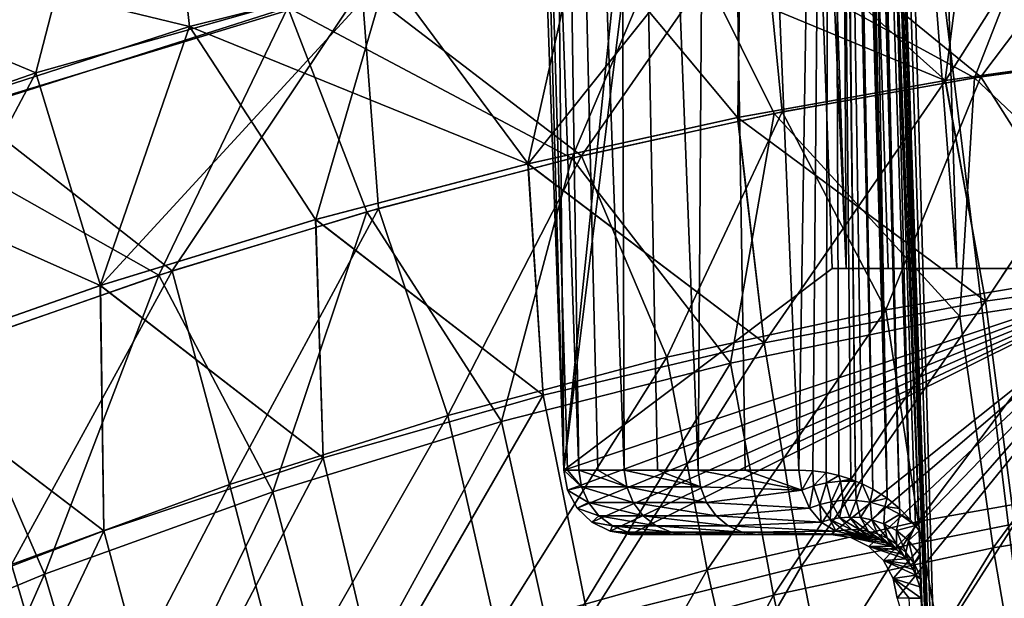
# Model space of a CAD drawing. Header units: metres. Extents: x -109 to 109, y -63 to 140.
# Tile 153 of 256: x -13.11 to -5.71, y -41.98 to -37.63. Entities that reach past the tile are written whole.
import ezdxf

# ---------------------------------------------------------------- set-up
doc = ezdxf.new("R2010")
doc.units = ezdxf.units.M
doc.layers.add('solid_502308_SW0001', color=7, linetype='CONTINUOUS')

msp = doc.modelspace()

# ---------------------------------------------------------------- linework, layer by layer
at = {"layer": 'solid_502308_SW0001'}
for points in [[(-9.016851, -41.017448, 2.7), (-9.558732, -25.5, 2.7), (-9.452024, -25.5, 1.275771)], [(-9.016851, -41.017448, 2.7), (-9.558732, -25.5, 5.637794), (-9.558732, -25.5, 2.7)], [(-9.016851, -41.017448, 2.7), (-9.558732, -25.5, 6.7), (-9.558732, -25.5, 5.637794)], [(-9.558732, -25.5, 6.7), (-9.016851, -41.017448, 6.7), (-9.165152, -25.5, 6.7)], [(-9.016851, -41.017448, 2.7), (-9.016851, -41.017448, 6.7), (-9.558732, -25.5, 6.7)], [(-8.902927, -41.017448, 1.271192), (-9.452024, -25.5, 1.275771), (-9.134319, -25.5, -0.116644)], [(-8.988325, -41.017448, 1.983329), (-9.016851, -41.017448, 2.7), (-9.452024, -25.5, 1.275771)], [(-8.902927, -41.017448, 1.271192), (-8.988325, -41.017448, 1.983329), (-9.452024, -25.5, 1.275771)], [(-9.016851, -41.017448, 6.7), (-7.401589, -25.5, 6.7), (-9.165152, -25.5, 6.7)], [(-8.563584, -41.017448, -0.122875), (-9.134319, -25.5, -0.116644), (-8.612673, -25.5, -1.446221)], [(-8.761198, -41.017448, 0.568098), (-8.902927, -41.017448, 1.271192), (-9.134319, -25.5, -0.116644)], [(-8.563584, -41.017448, -0.122875), (-8.761198, -41.017448, 0.568098), (-9.134319, -25.5, -0.116644)], [(-9.016851, -41.017448, 6.7), (-7.401589, -28, 6.7), (-7.401589, -25.5, 6.7)], [(-8.007416, -41.017448, -1.445467), (-8.612673, -25.5, -1.446221), (-7.898764, -25.5, -2.683187)], [(-8.312684, -41.017448, -0.793264), (-8.563584, -41.017448, -0.122875), (-8.612673, -25.5, -1.446221)], [(-8.007416, -41.017448, -1.445467), (-8.312684, -41.017448, -0.793264), (-8.612673, -25.5, -1.446221)], [(-7.654113, -41.017448, -2.066356), (-8.007416, -41.017448, -1.445467), (-7.898764, -25.5, -2.683187)], [(-7.251061, -41.017448, -2.659637), (-7.898764, -25.5, -2.683187), (-7.008521, -25.5, -3.8)], [(-7.654113, -41.017448, -2.066356), (-7.898764, -25.5, -2.683187), (-7.251061, -41.017448, -2.659637)], [(-7.145576, -41.022472, -2.799198), (-7.251061, -41.017448, -2.659637), (-7.008521, -25.5, -3.8)], [(-7.044694, -41.035667, -2.927114), (-7.145576, -41.022472, -2.799198), (-7.008521, -25.5, -3.8)], [(-6.949012, -41.057182, -3.043676), (-7.044694, -41.035667, -2.927114), (-7.008521, -25.5, -3.8)], [(-6.858592, -41.085415, -3.149831), (-6.949012, -41.057182, -3.043676), (-7.008521, -25.5, -3.8)], [(-6.824044, -41.098568, -3.189393), (-6.858592, -41.085415, -3.149831), (-7.008521, -25.5, -3.8)], [(-6.949319, -29.702751, -3.647607), (-6.824044, -41.098568, -3.189393), (-7.008521, -25.5, -3.8)], [(-9.016851, -41.017448, 6.7), (-7, -39.5, 6.7), (-7.401589, -28, 6.7)], [(-7.401589, -28, 3.910984), (-7.401589, -28, 6.7), (-7, -39.5, 6.7)], [(-7.401589, -28, 3.910984), (-7, -39.5, 6.7), (-7.401589, -28, 2.7)], [(-7, -39.5, 2.7), (-7.401589, -28, 2.7), (-7, -39.5, 6.7)], [(-6.893636, -39.5, 1.48441), (-7.289134, -28, 1.414707), (-7.401589, -28, 2.7)], [(-6.893636, -39.5, 1.48441), (-7.401589, -28, 2.7), (-7, -39.5, 2.7)], [(-6.893636, -39.5, 1.48441), (-6.955223, -28, 0.168538), (-7.289134, -28, 1.414707)], [(-6.0622, -39.5, -0.79996), (-6.409981, -28, -1.000759), (-6.955223, -28, 0.168538)], [(-6.577857, -39.5, 0.305915), (-6.955223, -28, 0.168538), (-6.893636, -39.5, 1.48441)], [(-6.0622, -39.5, -0.79996), (-6.955223, -28, 0.168538), (-6.577857, -39.5, 0.305915)], [(-5.362175, -39.5, -1.799666), (-5.669901, -28, -2.057706), (-6.409981, -28, -1.000759)], [(-5.362175, -39.5, -1.799666), (-6.409981, -28, -1.000759), (-6.0622, -39.5, -0.79996)], [(-6.949319, -29.702751, -3.647607), (-6.773773, -41.12001, -3.246009), (-6.824044, -41.098568, -3.189393)], [(-6.949319, -29.702751, -3.647607), (-6.694647, -41.159866, -3.33288), (-6.773773, -41.12001, -3.246009)], [(-6.949319, -29.702751, -3.647607), (-6.925931, -30.215996, -3.64662), (-6.694647, -41.159866, -3.33288)], [(-6.925931, -30.215996, -3.64662), (-6.888331, -30.671585, -3.663988), (-6.694647, -41.159866, -3.33288)], [(-6.888331, -30.671585, -3.663988), (-6.587051, -41.22823, -3.44668), (-6.694647, -41.159866, -3.33288)], [(-6.888331, -30.671585, -3.663988), (-6.84324, -31.076813, -3.691736), (-6.587051, -41.22823, -3.44668)], [(-6.84324, -31.076813, -3.691736), (-6.810538, -31.334789, -3.713437), (-6.587051, -41.22823, -3.44668)], [(-6.810538, -31.334789, -3.713437), (-6.754433, -31.760975, -3.750969), (-6.587051, -41.22823, -3.44668)], [(-6.754433, -31.760975, -3.750969), (-6.49307, -41.304661, -3.542025), (-6.587051, -41.22823, -3.44668)], [(-6.754433, -31.760975, -3.750969), (-6.717045, -32.093529, -3.773165), (-6.49307, -41.304661, -3.542025)], [(-6.717045, -32.093529, -3.773165), (-6.702292, -32.307522, -3.777691), (-6.49307, -41.304661, -3.542025)], [(-6.702292, -32.307522, -3.777691), (-6.412784, -41.386677, -3.620399), (-6.49307, -41.304661, -3.542025)], [(-6.702292, -32.307522, -3.777691), (-6.52294, -36.919323, -3.730874), (-6.412784, -41.386677, -3.620399)], [(-6.576235, -34.59351, -5.844396), (-6.345901, -41.472252, -3.683336), (-6.52294, -36.919323, -3.730874)], [(-6.576235, -34.59351, -5.844396), (-6.007202, -50.25, -3.444338), (-6.345901, -41.472252, -3.683336)], [(-6.576235, -34.59351, -5.844396), (-6.562582, -34.772388, -6.219234), (-6.007202, -50.25, -3.444338)], [(-6.562582, -34.772388, -6.219234), (-6.539322, -35.013042, -6.998728), (-6.007202, -50.25, -3.444338)], [(-6.539322, -35.013042, -6.998728), (-6.521985, -35.09621, -7.791119), (-6.007202, -50.25, -3.444338)], [(-6.521985, -35.09621, -7.791119), (-6.4824, -35.112396, -9.982094), (-6.007202, -50.25, -3.444338)], [(-6.4824, -35.112396, -9.982094), (-6.44279, -35.128487, -12.174747), (-6.007202, -50.25, -3.444338)], [(-6.44279, -35.128487, -12.174747), (-4.6, -36.039955, -11.648511), (-4.6, -50.25, -3.444338)], [(-6.007202, -50.25, -3.444338), (-6.44279, -35.128487, -12.174747), (-4.6, -50.25, -3.444338)], [(-11.83013, -37.681976, 15.155005), (-12.012409, -36.013428, 15.155692), (-14.973355, -36.918419, 14.29024)], [(-11.83013, -37.681976, 15.155005), (-8.891239, -36.948158, 15.829886), (-12.012409, -36.013428, 15.155692)], [(-3.062032, -37.720486, 16.592476), (-2.970848, -36.109505, 16.603086), (-5.93637, -36.424, 16.312815)], [(-12.98424, -38.029228, -14.936039), (-15.334708, -37.043262, -14.271026), (-12.498307, -36.147667, -15.127188)], [(-12.180379, -36.145531, -13.348876), (-14.888298, -37.019798, -12.523191), (-13.989141, -38.460308, -12.745575)], [(-12.180379, -36.145531, -13.348876), (-13.989141, -38.460308, -12.745575), (-11.090403, -37.539589, -13.588488)], [(-10.343162, -37.283909, -15.62095), (-12.98424, -38.029228, -14.936039), (-12.498307, -36.147667, -15.127188)], [(-5.88142, -38.059658, 14.486896), (-7.533507, -36.709064, 14.25106), (-4.523821, -36.257919, 14.666504)], [(-4.400952, -37.856949, 14.668939), (-5.88142, -38.059658, 14.486896), (-4.523821, -36.257919, 14.666504)], [(-6.147633, -38.086609, -16.366272), (-7.686969, -36.708923, -16.150196), (-5.01956, -36.304276, -16.523258)], [(-4.599242, -37.872047, -16.557371), (-6.147633, -38.086609, -16.366272), (-5.01956, -36.304276, -16.523258)], [(-5.257235, -36.346855, -14.684515), (-8.178577, -36.835587, -14.234732), (-5.929561, -38.067242, -14.58009)], [(-5.257235, -36.346855, -14.684515), (-5.929561, -38.067242, -14.58009), (-4.436794, -37.86116, -14.765154)], [(-6.149199, -38.086857, 16.266052), (-5.93637, -36.424, 16.312815), (-8.891239, -36.948158, 15.829886)], [(-6.149199, -38.086857, 16.266052), (-4.600606, -37.872208, 16.457228), (-5.93637, -36.424, 16.312815)], [(-4.600606, -37.872208, 16.457228), (-3.062032, -37.720486, 16.592476), (-5.93637, -36.424, 16.312815)], [(-10.533903, -37.3881, 13.627413), (-13.521213, -38.296581, 12.795276), (-13.733129, -36.624306, 12.796418)], [(-8.882431, -38.652653, 13.955291), (-10.533903, -37.3881, 13.627413), (-7.533507, -36.709064, 14.25106)], [(-9.285318, -38.713799, -15.808475), (-10.343162, -37.283909, -15.62095), (-7.686969, -36.708923, -16.150196)], [(-7.708823, -38.36628, -16.117418), (-9.285318, -38.713799, -15.808475), (-7.686969, -36.708923, -16.150196)], [(-7.374228, -38.323971, 14.249779), (-8.882431, -38.652653, 13.955291), (-7.533507, -36.709064, 14.25106)], [(-6.147633, -38.086609, -16.366272), (-7.708823, -38.36628, -16.117418), (-7.686969, -36.708923, -16.150196)], [(-5.88142, -38.059658, 14.486896), (-7.374228, -38.323971, 14.249779), (-7.533507, -36.709064, 14.25106)], [(-8.178577, -36.835587, -14.234732), (-11.090403, -37.539589, -13.588488), (-8.956162, -38.670326, -14.039472)], [(-8.178577, -36.835587, -14.234732), (-8.956162, -38.670326, -14.039472), (-7.434958, -38.336006, -14.33899)], [(-8.178577, -36.835587, -14.234732), (-7.434958, -38.336006, -14.33899), (-5.929561, -38.067242, -14.58009)], [(-14.747749, -38.625462, 14.288995), (-11.83013, -37.681976, 15.155005), (-14.973355, -36.918419, 14.29024)], [(-6.52294, -36.919323, -3.730874), (-6.374141, -41.433479, -3.657055), (-6.412784, -41.386677, -3.620399)], [(-6.52294, -36.919323, -3.730874), (-6.345901, -41.472252, -3.683336), (-6.374141, -41.433479, -3.657055)], [(-9.287196, -38.714252, 15.708072), (-8.891239, -36.948158, 15.829886), (-11.83013, -37.681976, 15.155005)], [(-9.287196, -38.714252, 15.708072), (-7.710505, -38.366615, 16.01712), (-8.891239, -36.948158, 15.829886)], [(-7.710505, -38.366615, 16.01712), (-6.149199, -38.086857, 16.266052), (-8.891239, -36.948158, 15.829886)], [(-12.98424, -38.029228, -14.936039), (-15.606385, -38.944889, -14.096281), (-15.334708, -37.043262, -14.271026)], [(-12.49798, -39.627716, -14.997196), (-12.98424, -38.029228, -14.936039), (-10.343162, -37.283909, -15.62095)], [(-10.880564, -39.132797, -15.436339), (-12.49798, -39.627716, -14.997196), (-10.343162, -37.283909, -15.62095)], [(-9.285318, -38.713799, -15.808475), (-10.880564, -39.132797, -15.436339), (-10.343162, -37.283909, -15.62095)], [(-11.959439, -39.518333, 13.181637), (-13.521213, -38.296581, 12.795276), (-10.533903, -37.3881, 13.627413)], [(-10.409444, -39.049263, 13.600501), (-11.959439, -39.518333, 13.181637), (-10.533903, -37.3881, 13.627413)], [(-8.882431, -38.652653, 13.955291), (-10.409444, -39.049263, 13.600501), (-10.533903, -37.3881, 13.627413)], [(-11.090403, -37.539589, -13.588488), (-13.989141, -38.460308, -12.745575), (-12.060938, -39.551407, -13.252131)], [(-11.090403, -37.539589, -13.588488), (-12.060938, -39.551407, -13.252131), (-10.496771, -39.073902, -13.67848)], [(-11.090403, -37.539589, -13.588488), (-10.496771, -39.073902, -13.67848), (-8.956162, -38.670326, -14.039472)], [(-12.500391, -39.628506, 14.896495), (-11.83013, -37.681976, 15.155005), (-14.747749, -38.625462, 14.288995)], [(-12.500391, -39.628506, 14.896495), (-10.882747, -39.133415, 15.335789), (-11.83013, -37.681976, 15.155005)], [(-10.882747, -39.133415, 15.335789), (-9.287196, -38.714252, 15.708072), (-11.83013, -37.681976, 15.155005)], [(-5.845943, -39.746132, 16.257835), (-4.600606, -37.872208, 16.457228), (-6.149199, -38.086857, 16.266052)], [(-5.845945, -39.746132, -16.357836), (-6.147633, -38.086609, -16.366272), (-4.599242, -37.872047, -16.557371)], [(-4.314247, -39.599449, -14.732692), (-4.436794, -37.86116, -14.765154), (-5.929561, -38.067242, -14.58009)], [(-4.947775, -39.533726, 14.564942), (-5.88142, -38.059658, 14.486896), (-4.400952, -37.856949, 14.668939)], [(-4.178123, -39.510681, -16.560661), (-5.845945, -39.746132, -16.357836), (-4.599242, -37.872047, -16.557371)], [(-5.845943, -39.746132, 16.257835), (-4.178121, -39.510681, 16.460663), (-4.600606, -37.872208, 16.457228)], [(-14.140627, -40.203743, -14.48666), (-15.606385, -38.944889, -14.096281), (-12.98424, -38.029228, -14.936039)], [(-12.49798, -39.627716, -14.997196), (-14.140627, -40.203743, -14.48666), (-12.98424, -38.029228, -14.936039)], [(-5.845943, -39.746132, 16.257835), (-6.149199, -38.086857, 16.266052), (-7.710505, -38.366615, 16.01712)], [(-7.51034, -40.060062, -16.087656), (-7.708823, -38.36628, -16.117418), (-6.147633, -38.086609, -16.366272)], [(-5.845945, -39.746132, -16.357836), (-7.51034, -40.060062, -16.087656), (-6.147633, -38.086609, -16.366272)], [(-6.039006, -39.861729, -14.50576), (-5.929561, -38.067242, -14.58009), (-7.434958, -38.336006, -14.33899)], [(-6.595874, -39.81097, 14.324399), (-7.374228, -38.323971, 14.249779), (-5.88142, -38.059658, 14.486896)], [(-4.947775, -39.533726, 14.564942), (-6.595874, -39.81097, 14.324399), (-5.88142, -38.059658, 14.486896)], [(-4.314247, -39.599449, -14.732692), (-5.929561, -38.067242, -14.58009), (-6.039006, -39.861729, -14.50576)], [(-11.959439, -39.518333, 13.181637), (-13.535435, -40.064907, 12.694535), (-13.521213, -38.296581, 12.795276)], [(-8.242731, -40.168171, 14.014944), (-8.882431, -38.652653, 13.955291), (-7.374228, -38.323971, 14.249779)], [(-6.595874, -39.81097, 14.324399), (-8.242731, -40.168171, 14.014944), (-7.374228, -38.323971, 14.249779)], [(-7.510338, -40.060062, 15.987657), (-7.710505, -38.366615, 16.01712), (-9.287196, -38.714252, 15.708072)], [(-7.51034, -40.060062, -16.087656), (-9.285318, -38.713799, -15.808475), (-7.708823, -38.36628, -16.117418)], [(-7.762659, -40.212116, -14.20304), (-7.434958, -38.336006, -14.33899), (-8.956162, -38.670326, -14.039472)], [(-6.039006, -39.861729, -14.50576), (-7.434958, -38.336006, -14.33899), (-7.762659, -40.212116, -14.20304)], [(-7.510338, -40.060062, 15.987657), (-5.845943, -39.746132, 16.257835), (-7.710505, -38.366615, 16.01712)], [(-13.989141, -38.460308, -12.745575), (-13.65166, -40.108028, -12.756152), (-12.060938, -39.551407, -13.252131)], [(-14.143055, -40.204651, 14.385857), (-12.500391, -39.628506, 14.896495), (-14.747749, -38.625462, 14.288995)], [(-9.484455, -40.651276, -13.824259), (-8.956162, -38.670326, -14.039472), (-10.496771, -39.073902, -13.67848)], [(-9.887664, -40.605911, 13.636332), (-10.409444, -39.049263, 13.600501), (-8.882431, -38.652653, 13.955291)], [(-8.242731, -40.168171, 14.014944), (-9.887664, -40.605911, 13.636332), (-8.882431, -38.652653, 13.955291)], [(-7.762659, -40.212116, -14.20304), (-8.956162, -38.670326, -14.039472), (-9.484455, -40.651276, -13.824259)], [(-9.170328, -40.452477, 15.650255), (-9.287196, -38.714252, 15.708072), (-10.882747, -39.133415, 15.335789)], [(-9.17033, -40.452477, -15.750255), (-10.880564, -39.132797, -15.436339), (-9.285318, -38.713799, -15.808475)], [(-9.170328, -40.452477, 15.650255), (-7.510338, -40.060062, 15.987657), (-9.287196, -38.714252, 15.708072)], [(-7.51034, -40.060062, -16.087656), (-9.17033, -40.452477, -15.750255), (-9.285318, -38.713799, -15.808475)], [(-11.203605, -41.179882, -13.369126), (-10.496771, -39.073902, -13.67848), (-12.060938, -39.551407, -13.252131)], [(-11.529983, -41.124783, 13.188314), (-11.959439, -39.518333, 13.181637), (-10.409444, -39.049263, 13.600501)], [(-9.887664, -40.605911, 13.636332), (-11.529983, -41.124783, 13.188314), (-10.409444, -39.049263, 13.600501)], [(-9.484455, -40.651276, -13.824259), (-10.496771, -39.073902, -13.67848), (-11.203605, -41.179882, -13.369126)], [(-10.824933, -40.923374, 15.245759), (-10.882747, -39.133415, 15.335789), (-12.500391, -39.628506, 14.896495)], [(-10.824936, -40.923374, -15.345758), (-12.49798, -39.627716, -14.997196), (-10.880564, -39.132797, -15.436339)], [(-10.824933, -40.923374, 15.245759), (-9.170328, -40.452477, 15.650255), (-10.882747, -39.133415, 15.335789)], [(-9.17033, -40.452477, -15.750255), (-10.824936, -40.923374, -15.345758), (-10.880564, -39.132797, -15.436339)], [(-13.168877, -41.725319, 12.670749), (-13.535435, -40.064907, 12.694535), (-11.959439, -39.518333, 13.181637)], [(-11.529983, -41.124783, 13.188314), (-13.168877, -41.725319, 12.670749), (-11.959439, -39.518333, 13.181637)], [(-9.016851, -41.017448, 6.7), (-4.5, -39.5, 6.7), (-7, -39.5, 6.7)], [(-9.016851, -41.017448, 6.7), (-8.988175, -41.167725, 6.7), (-4.5, -39.5, 6.7)], [(-8.988175, -41.167725, 6.7), (-8.915421, -41.302292, 6.7), (-4.5, -39.5, 6.7)], [(-8.915421, -41.302292, 6.7), (-8.805364, -41.408573, 6.7), (-4.5, -39.5, 6.7)], [(-8.805364, -41.408573, 6.7), (-8.668338, -41.476585, 6.7), (-4.5, -39.5, 6.7)], [(-8.668338, -41.476585, 6.7), (-8.517156, -41.5, 6.7), (-4.5, -39.5, 6.7)], [(-8.517156, -41.5, 6.7), (-7.010341, -41.5, 6.7), (-4.5, -39.5, 6.7)], [(-7.010341, -41.5, 6.7), (-6.859517, -41.523293, 6.7), (-4.5, -39.5, 6.7)], [(-7, -39.5, 2.7), (-7, -39.5, 6.7), (-4.5, -39.5, 6.7)], [(-6.893636, -39.5, 1.48441), (-7, -39.5, 2.7), (-4.5, -39.5, 6.7)], [(-6.577857, -39.5, 0.305915), (-6.893636, -39.5, 1.48441), (-4.5, -39.5, 6.7)], [(-6.859517, -41.523293, 6.7), (-6.722747, -41.590961, 6.7), (-4.5, -39.5, 6.7)], [(-6.722747, -41.590961, 6.7), (-6.612751, -41.696739, 6.7), (-4.5, -39.5, 6.7)], [(-6.612751, -41.696739, 6.7), (-6.5398, -41.83073, 6.7), (-4.5, -39.5, 6.7)], [(-6.0622, -39.5, -0.79996), (-6.577857, -39.5, 0.305915), (-4.5, -39.5, 6.7)], [(-6.5398, -41.83073, 6.7), (-6.510643, -41.980484, 6.7), (-4.5, -39.5, 6.7)], [(-6.510643, -41.980484, 6.7), (-4.6, -48.5, 6.7), (-4.5, -39.5, 6.7)], [(-5.362175, -39.5, -1.799666), (-6.0622, -39.5, -0.79996), (-4.5, -39.5, 6.7)], [(-5.628733, -41.420898, -16.280226), (-5.845945, -39.746132, -16.357836), (-4.178123, -39.510681, -16.560661)], [(-5.628732, -41.420898, 16.180225), (-4.178121, -39.510681, 16.460663), (-5.845943, -39.746132, 16.257835)], [(-12.91923, -41.798592, -12.837423), (-12.060938, -39.551407, -13.252131), (-13.65166, -40.108028, -12.756152)], [(-11.203605, -41.179882, -13.369126), (-12.060938, -39.551407, -13.252131), (-12.91923, -41.798592, -12.837423)], [(-6.352187, -41.402351, 14.254549), (-6.595874, -39.81097, 14.324399), (-4.947775, -39.533726, 14.564942)], [(-4.764579, -41.119484, 14.491699), (-6.352187, -41.402351, 14.254549), (-4.947775, -39.533726, 14.564942)], [(-12.473175, -41.472752, 14.774302), (-12.500391, -39.628506, 14.896495), (-14.143055, -40.204651, 14.385857)], [(-12.473178, -41.472752, -14.874301), (-14.140627, -40.203743, -14.48666), (-12.49798, -39.627716, -14.997196)], [(-12.473175, -41.472752, 14.774302), (-10.824933, -40.923374, 15.245759), (-12.500391, -39.628506, 14.896495)], [(-10.824936, -40.923374, -15.345758), (-12.473178, -41.472752, -14.874301), (-12.49798, -39.627716, -14.997196)], [(-4.314247, -39.599449, -14.732692), (-6.039006, -39.861729, -14.50576), (-5.788411, -41.599834, -14.420557)], [(-4.314247, -39.599449, -14.732692), (-5.788411, -41.599834, -14.420557), (-4.134865, -41.332069, -14.643695)], [(-7.939011, -41.766834, 13.949387), (-8.242731, -40.168171, 14.014944), (-6.595874, -39.81097, 14.324399)], [(-6.352187, -41.402351, 14.254549), (-7.939011, -41.766834, 13.949387), (-6.595874, -39.81097, 14.324399)], [(-7.231475, -41.741055, -16.013781), (-7.51034, -40.060062, -16.087656), (-5.845945, -39.746132, -16.357836)], [(-7.231474, -41.741058, 15.913781), (-5.845943, -39.746132, 16.257835), (-7.510338, -40.060062, 15.987657)], [(-5.628733, -41.420898, -16.280226), (-7.231475, -41.741055, -16.013781), (-5.845945, -39.746132, -16.357836)], [(-7.231474, -41.741058, 15.913781), (-5.628732, -41.420898, 16.180225), (-5.845943, -39.746132, 16.257835)], [(-6.039006, -39.861729, -14.50576), (-7.762659, -40.212116, -14.20304), (-7.441369, -41.957592, -14.122821)], [(-6.039006, -39.861729, -14.50576), (-7.441369, -41.957592, -14.122821), (-5.788411, -41.599834, -14.420557)], [(-12.91923, -41.798592, -12.837423), (-13.65166, -40.108028, -12.756152), (-14.630074, -42.507893, -12.229255)], [(-8.830117, -42.141254, -15.681024), (-9.17033, -40.452477, -15.750255), (-7.51034, -40.060062, -16.087656)], [(-8.830116, -42.141254, 15.581023), (-7.510338, -40.060062, 15.987657), (-9.170328, -40.452477, 15.650255)], [(-7.231475, -41.741055, -16.013781), (-8.830117, -42.141254, -15.681024), (-7.51034, -40.060062, -16.087656)], [(-8.830116, -42.141254, 15.581023), (-7.231474, -41.741058, 15.913781), (-7.510338, -40.060062, 15.987657)], [(-9.524429, -42.213539, 13.57593), (-9.887664, -40.605911, 13.636332), (-8.242731, -40.168171, 14.014944)], [(-7.939011, -41.766834, 13.949387), (-9.524429, -42.213539, 13.57593), (-8.242731, -40.168171, 14.014944)], [(-14.114107, -42.100616, 14.236126), (-12.473175, -41.472752, 14.774302), (-14.143055, -40.204651, 14.385857)], [(-12.473178, -41.472752, -14.874301), (-14.11411, -42.100616, -14.336125), (-14.140627, -40.203743, -14.48666)], [(-7.762659, -40.212116, -14.20304), (-9.484455, -40.651276, -13.824259), (-9.093069, -42.406025, -13.750169)], [(-7.762659, -40.212116, -14.20304), (-9.093069, -42.406025, -13.750169), (-7.441369, -41.957592, -14.122821)], [(-10.423748, -42.62149, -15.282074), (-10.824936, -40.923374, -15.345758), (-9.17033, -40.452477, -15.750255)], [(-10.423746, -42.621494, 15.182075), (-9.170328, -40.452477, 15.650255), (-10.824933, -40.923374, 15.245759)], [(-8.830117, -42.141254, -15.681024), (-10.423748, -42.62149, -15.282074), (-9.17033, -40.452477, -15.750255)], [(-10.423746, -42.621494, 15.182075), (-8.830116, -42.141254, 15.581023), (-9.170328, -40.452477, 15.650255)], [(-11.107813, -42.743084, 13.133892), (-11.529983, -41.124783, 13.188314), (-9.887664, -40.605911, 13.636332)], [(-9.524429, -42.213539, 13.57593), (-11.107813, -42.743084, 13.133892), (-9.887664, -40.605911, 13.636332)], [(-9.484455, -40.651276, -13.824259), (-11.203605, -41.179882, -13.369126), (-10.742796, -42.945858, -13.30226)], [(-9.484455, -40.651276, -13.824259), (-10.742796, -42.945858, -13.30226), (-9.093069, -42.406025, -13.750169)], [(-12.011456, -43.18177, -14.817057), (-12.473178, -41.472752, -14.874301), (-10.824936, -40.923374, -15.345758)], [(-12.011455, -43.18177, 14.717056), (-10.824933, -40.923374, 15.245759), (-12.473175, -41.472752, 14.774302)], [(-10.423748, -42.62149, -15.282074), (-12.011456, -43.18177, -14.817057), (-10.824936, -40.923374, -15.345758)], [(-12.011455, -43.18177, 14.717056), (-10.423746, -42.621494, 15.182075), (-10.824933, -40.923374, 15.245759)], [(-8.988184, -41.167725, 2.7), (-8.988175, -41.167725, 6.7), (-9.016851, -41.017448, 6.7)], [(-8.988184, -41.167725, 2.7), (-9.016851, -41.017448, 6.7), (-9.016851, -41.017448, 2.7)], [(-8.882488, -41.143402, 1.274472), (-9.016851, -41.017448, 2.7), (-8.988325, -41.017448, 1.983329)], [(-8.882488, -41.143402, 1.274472), (-8.988184, -41.167725, 2.7), (-9.016851, -41.017448, 2.7)], [(-8.882488, -41.143402, 1.274472), (-8.988325, -41.017448, 1.983329), (-8.902927, -41.017448, 1.271192)], [(-8.543924, -41.143402, -0.116394), (-8.902927, -41.017448, 1.271192), (-8.761198, -41.017448, 0.568098)], [(-8.543924, -41.143402, -0.116394), (-8.882488, -41.143402, 1.274472), (-8.902927, -41.017448, 1.271192)], [(-8.543924, -41.143402, -0.116394), (-8.761198, -41.017448, 0.568098), (-8.563584, -41.017448, -0.122875)], [(-7.989032, -41.143402, -1.43595), (-8.563584, -41.017448, -0.122875), (-8.312684, -41.017448, -0.793264)], [(-7.989032, -41.143402, -1.43595), (-8.543924, -41.143402, -0.116394), (-8.563584, -41.017448, -0.122875)], [(-7.989032, -41.143402, -1.43595), (-8.312684, -41.017448, -0.793264), (-8.007416, -41.017448, -1.445467)], [(-7.228132, -41.167294, -2.642689), (-8.007416, -41.017448, -1.445467), (-7.654113, -41.017448, -2.066356)], [(-7.228132, -41.167294, -2.642689), (-7.989032, -41.143402, -1.43595), (-8.007416, -41.017448, -1.445467)], [(-7.228132, -41.167294, -2.642689), (-7.654113, -41.017448, -2.066356), (-7.251061, -41.017448, -2.659637)], [(-7.228132, -41.167294, -2.642689), (-7.251061, -41.017448, -2.659637), (-7.145576, -41.022472, -2.799198)], [(-7.138618, -41.135262, -2.780161), (-7.228132, -41.167294, -2.642689), (-7.145576, -41.022472, -2.799198)], [(-7.138618, -41.135262, -2.780161), (-7.145576, -41.022472, -2.799198), (-7.044694, -41.035667, -2.927114)], [(-7.041681, -41.111797, -2.917209), (-7.138618, -41.135262, -2.780161), (-7.044694, -41.035667, -2.927114)], [(-7.041681, -41.111797, -2.917209), (-7.044694, -41.035667, -2.927114), (-6.949012, -41.057182, -3.043676)], [(-6.937096, -41.098698, -3.053485), (-7.041681, -41.111797, -2.917209), (-6.949012, -41.057182, -3.043676)], [(-6.937096, -41.098698, -3.053485), (-6.949012, -41.057182, -3.043676), (-6.858592, -41.085415, -3.149831)], [(-12.688405, -43.35603, 12.623091), (-13.168877, -41.725319, 12.670749), (-11.529983, -41.124783, 13.188314)], [(-11.107813, -42.743084, 13.133892), (-12.688405, -43.35603, 12.623091), (-11.529983, -41.124783, 13.188314)], [(-8.882488, -41.143402, 1.274472), (-8.831227, -41.26001, 1.282699), (-8.988184, -41.167725, 2.7)], [(-8.494617, -41.26001, -0.100141), (-8.831227, -41.26001, 1.282699), (-8.882488, -41.143402, 1.274472)], [(-8.543924, -41.143402, -0.116394), (-8.494617, -41.26001, -0.100141), (-8.882488, -41.143402, 1.274472)], [(-7.942928, -41.26001, -1.412082), (-8.494617, -41.26001, -0.100141), (-8.543924, -41.143402, -0.116394)], [(-7.989032, -41.143402, -1.43595), (-7.942928, -41.26001, -1.412082), (-8.543924, -41.143402, -0.116394)], [(-7.228132, -41.167294, -2.642689), (-7.942928, -41.26001, -1.412082), (-7.989032, -41.143402, -1.43595)], [(-7.138618, -41.135262, -2.780161), (-7.169641, -41.302059, -2.599455), (-7.228132, -41.167294, -2.642689)], [(-7.09214, -41.27433, -2.739348), (-7.169641, -41.302059, -2.599455), (-7.138618, -41.135262, -2.780161)], [(-7.09214, -41.27433, -2.739348), (-7.138618, -41.135262, -2.780161), (-7.041681, -41.111797, -2.917209)], [(-7.008049, -41.254204, -2.878527), (-7.09214, -41.27433, -2.739348), (-7.041681, -41.111797, -2.917209)], [(-7.008049, -41.254204, -2.878527), (-7.041681, -41.111797, -2.917209), (-6.937096, -41.098698, -3.053485)], [(-6.917167, -41.24332, -3.01658), (-7.008049, -41.254204, -2.878527), (-6.937096, -41.098698, -3.053485)], [(-6.937096, -41.098698, -3.053485), (-6.858592, -41.085415, -3.149831), (-6.824044, -41.098568, -3.189393)], [(-6.917167, -41.24332, -3.01658), (-6.937096, -41.098698, -3.053485), (-6.824044, -41.098568, -3.189393)], [(-6.819417, -41.243809, -3.15302), (-6.917167, -41.24332, -3.01658), (-6.824044, -41.098568, -3.189393)], [(-6.819417, -41.243809, -3.15302), (-6.824044, -41.098568, -3.189393), (-6.773773, -41.12001, -3.246009)], [(-6.714962, -41.258568, -3.28696), (-6.819417, -41.243809, -3.15302), (-6.773773, -41.12001, -3.246009)], [(-6.714962, -41.258568, -3.28696), (-6.773773, -41.12001, -3.246009), (-6.694647, -41.159866, -3.33288)], [(-6.066558, -42.984329, 14.137911), (-6.352187, -41.402351, 14.254549), (-4.764579, -41.119484, 14.491699)], [(-4.549957, -42.69849, 14.369524), (-6.066558, -42.984329, 14.137911), (-4.764579, -41.119484, 14.491699)], [(-11.203605, -41.179882, -13.369126), (-12.91923, -41.798592, -12.837423), (-12.389746, -43.57777, -12.778831)], [(-11.203605, -41.179882, -13.369126), (-12.389746, -43.57777, -12.778831), (-10.742796, -42.945858, -13.30226)], [(-8.988184, -41.167725, 2.7), (-8.915421, -41.302299, 2.7), (-8.988175, -41.167725, 6.7)], [(-8.831227, -41.26001, 1.282699), (-8.915421, -41.302299, 2.7), (-8.988184, -41.167725, 2.7)], [(-8.915421, -41.302299, 2.7), (-8.915421, -41.302292, 6.7), (-8.988175, -41.167725, 6.7)], [(-7.228132, -41.167294, -2.642689), (-7.169641, -41.302059, -2.599455), (-7.942928, -41.26001, -1.412082)], [(-6.714962, -41.258568, -3.28696), (-6.694647, -41.159866, -3.33288), (-6.587051, -41.22823, -3.44668)], [(-8.831227, -41.26001, 1.282699), (-8.752486, -41.359669, 1.295336), (-8.915421, -41.302299, 2.7)], [(-8.418878, -41.359669, -0.075174), (-8.752486, -41.359669, 1.295336), (-8.831227, -41.26001, 1.282699)], [(-8.494617, -41.26001, -0.100141), (-8.418878, -41.359669, -0.075174), (-8.831227, -41.26001, 1.282699)], [(-7.872107, -41.359669, -1.375417), (-8.418878, -41.359669, -0.075174), (-8.494617, -41.26001, -0.100141)], [(-7.942928, -41.26001, -1.412082), (-7.872107, -41.359669, -1.375417), (-8.494617, -41.26001, -0.100141)], [(-7.169641, -41.302059, -2.599455), (-7.872107, -41.359669, -1.375417), (-7.942928, -41.26001, -1.412082)], [(-7.09214, -41.27433, -2.739348), (-7.081092, -41.408489, -2.534004), (-7.169641, -41.302059, -2.599455)], [(-7.015295, -41.388676, -2.67332), (-7.09214, -41.27433, -2.739348), (-7.008049, -41.254204, -2.878527)], [(-7.015295, -41.388676, -2.67332), (-7.081092, -41.408489, -2.534004), (-7.09214, -41.27433, -2.739348)], [(-6.944396, -41.375374, -2.811499), (-7.015295, -41.388676, -2.67332), (-7.008049, -41.254204, -2.878527)], [(-6.944396, -41.375374, -2.811499), (-7.008049, -41.254204, -2.878527), (-6.917167, -41.24332, -3.01658)], [(-6.868287, -41.369934, -2.948064), (-6.944396, -41.375374, -2.811499), (-6.917167, -41.24332, -3.01658)], [(-6.868287, -41.369934, -2.948064), (-6.917167, -41.24332, -3.01658), (-6.819417, -41.243809, -3.15302)], [(-6.786972, -41.374081, -3.08243), (-6.868287, -41.369934, -2.948064), (-6.819417, -41.243809, -3.15302)], [(-6.786972, -41.374081, -3.08243), (-6.819417, -41.243809, -3.15302), (-6.714962, -41.258568, -3.28696)], [(-6.700678, -41.390156, -3.213616), (-6.786972, -41.374081, -3.08243), (-6.714962, -41.258568, -3.28696)], [(-6.604533, -41.291359, -3.417174), (-6.714962, -41.258568, -3.28696), (-6.587051, -41.22823, -3.44668)], [(-6.700678, -41.390156, -3.213616), (-6.714962, -41.258568, -3.28696), (-6.604533, -41.291359, -3.417174)], [(-6.610116, -41.421211, -3.340245), (-6.700678, -41.390156, -3.213616), (-6.604533, -41.291359, -3.417174)], [(-6.610116, -41.421211, -3.340245), (-6.604533, -41.291359, -3.417174), (-6.489904, -41.347221, -3.541523)], [(-6.604533, -41.291359, -3.417174), (-6.587051, -41.22823, -3.44668), (-6.49307, -41.304661, -3.542025)], [(-6.489904, -41.347221, -3.541523), (-6.604533, -41.291359, -3.417174), (-6.49307, -41.304661, -3.542025)], [(-8.805372, -41.408573, 2.7), (-8.805364, -41.408573, 6.7), (-8.915421, -41.302292, 6.7)], [(-8.915421, -41.302299, 2.7), (-8.805372, -41.408573, 2.7), (-8.915421, -41.302292, 6.7)], [(-8.752486, -41.359669, 1.295336), (-8.805372, -41.408573, 2.7), (-8.915421, -41.302299, 2.7)], [(-8.752486, -41.359669, 1.295336), (-8.651395, -41.435894, 1.311559), (-8.805372, -41.408573, 2.7)], [(-8.32164, -41.435894, -0.043121), (-8.651395, -41.435894, 1.311559), (-8.752486, -41.359669, 1.295336)], [(-8.418878, -41.359669, -0.075174), (-8.32164, -41.435894, -0.043121), (-8.752486, -41.359669, 1.295336)], [(-7.781184, -41.435894, -1.328346), (-8.32164, -41.435894, -0.043121), (-8.418878, -41.359669, -0.075174)], [(-7.872107, -41.359669, -1.375417), (-7.781184, -41.435894, -1.328346), (-8.418878, -41.359669, -0.075174)], [(-7.169641, -41.302059, -2.599455), (-7.081092, -41.408489, -2.534004), (-7.872107, -41.359669, -1.375417)], [(-7.081092, -41.408489, -2.534004), (-7.781184, -41.435894, -1.328346), (-7.872107, -41.359669, -1.375417)], [(-6.516887, -41.47126, -3.460065), (-6.610116, -41.421211, -3.340245), (-6.489904, -41.347221, -3.541523)], [(-6.516887, -41.47126, -3.460065), (-6.489904, -41.347221, -3.541523), (-6.374141, -41.433479, -3.657055)], [(-6.489904, -41.347221, -3.541523), (-6.49307, -41.304661, -3.542025), (-6.412784, -41.386677, -3.620399)], [(-6.489904, -41.347221, -3.541523), (-6.412784, -41.386677, -3.620399), (-6.374141, -41.433479, -3.657055)], [(-4.134865, -41.332069, -14.643695), (-5.788411, -41.599834, -14.420557), (-5.493178, -43.327499, -14.278255)], [(-8.805372, -41.408573, 2.7), (-8.668341, -41.476597, 2.7), (-8.805364, -41.408573, 6.7)], [(-8.651395, -41.435894, 1.311559), (-8.668341, -41.476597, 2.7), (-8.805372, -41.408573, 2.7)], [(-8.668341, -41.476597, 2.7), (-8.668338, -41.476585, 6.7), (-8.805364, -41.408573, 6.7)], [(-8.651395, -41.435894, 1.311559), (-8.534543, -41.483707, 1.330313), (-8.668341, -41.476597, 2.7)], [(-8.209242, -41.483707, -0.00607), (-8.534543, -41.483707, 1.330313), (-8.651395, -41.435894, 1.311559)], [(-8.32164, -41.435894, -0.043121), (-8.209242, -41.483707, -0.00607), (-8.651395, -41.435894, 1.311559)], [(-7.676086, -41.483707, -1.273937), (-8.209242, -41.483707, -0.00607), (-8.32164, -41.435894, -0.043121)], [(-7.781184, -41.435894, -1.328346), (-7.676086, -41.483707, -1.273937), (-8.32164, -41.435894, -0.043121)], [(-7.582802, -43.352665, 13.839808), (-7.939011, -41.766834, 13.949387), (-6.352187, -41.402351, 14.254549)], [(-7.081092, -41.408489, -2.534004), (-6.970792, -41.476601, -2.452475), (-7.781184, -41.435894, -1.328346)], [(-6.970792, -41.476601, -2.452475), (-7.676086, -41.483707, -1.273937), (-7.781184, -41.435894, -1.328346)], [(-6.066558, -42.984329, 14.137911), (-7.582802, -43.352665, 13.839808), (-6.352187, -41.402351, 14.254549)], [(-6.904341, -43.410641, -15.890609), (-7.231475, -41.741055, -16.013781), (-5.628733, -41.420898, -16.280226)], [(-6.904342, -43.410645, 15.790608), (-5.628732, -41.420898, 16.180225), (-7.231474, -41.741058, 15.913781)], [(-7.015295, -41.388676, -2.67332), (-6.970792, -41.476601, -2.452475), (-7.081092, -41.408489, -2.534004)], [(-6.85482, -41.463524, -2.723424), (-7.015295, -41.388676, -2.67332), (-6.944396, -41.375374, -2.811499)], [(-6.914431, -41.467266, -2.588765), (-6.970792, -41.476601, -2.452475), (-7.015295, -41.388676, -2.67332)], [(-6.914431, -41.467266, -2.588765), (-7.015295, -41.388676, -2.67332), (-6.85482, -41.463524, -2.723424)], [(-6.792, -41.466335, -2.855918), (-6.944396, -41.375374, -2.811499), (-6.868287, -41.369934, -2.948064)], [(-6.85482, -41.463524, -2.723424), (-6.944396, -41.375374, -2.811499), (-6.792, -41.466335, -2.855918)], [(-6.904342, -43.410645, 15.790608), (-5.373975, -43.087303, 16.050892), (-5.628732, -41.420898, 16.180225)], [(-5.373974, -43.087299, -16.150892), (-6.904341, -43.410641, -15.890609), (-5.628733, -41.420898, -16.280226)], [(-6.726111, -41.476921, -2.985579), (-6.868287, -41.369934, -2.948064), (-6.786972, -41.374081, -3.08243)], [(-6.792, -41.466335, -2.855918), (-6.868287, -41.369934, -2.948064), (-6.726111, -41.476921, -2.985579)], [(-6.657498, -41.49691, -3.111363), (-6.786972, -41.374081, -3.08243), (-6.700678, -41.390156, -3.213616)], [(-6.726111, -41.476921, -2.985579), (-6.786972, -41.374081, -3.08243), (-6.657498, -41.49691, -3.111363)], [(-6.586854, -41.528343, -3.231842), (-6.700678, -41.390156, -3.213616), (-6.610116, -41.421211, -3.340245)], [(-6.657498, -41.49691, -3.111363), (-6.700678, -41.390156, -3.213616), (-6.586854, -41.528343, -3.231842)], [(-6.515518, -41.573864, -3.344794), (-6.610116, -41.421211, -3.340245), (-6.516887, -41.47126, -3.460065)], [(-6.586854, -41.528343, -3.231842), (-6.610116, -41.421211, -3.340245), (-6.515518, -41.573864, -3.344794)], [(-6.424387, -41.545235, -3.569235), (-6.516887, -41.47126, -3.460065), (-6.374141, -41.433479, -3.657055)], [(-6.424387, -41.545235, -3.569235), (-6.374141, -41.433479, -3.657055), (-6.345901, -41.472252, -3.683336)], [(-13.592361, -43.822086, -14.286196), (-14.11411, -42.100616, -14.336125), (-12.473178, -41.472752, -14.874301)], [(-13.59236, -43.822086, 14.186196), (-12.473175, -41.472752, 14.774302), (-14.114107, -42.100616, 14.236126)], [(-12.011456, -43.18177, -14.817057), (-13.592361, -43.822086, -14.286196), (-12.473178, -41.472752, -14.874301)], [(-13.59236, -43.822086, 14.186196), (-12.011455, -43.18177, 14.717056), (-12.473175, -41.472752, 14.774302)], [(-8.668341, -41.476597, 2.7), (-8.517156, -41.5, 2.7), (-8.668338, -41.476585, 6.7)], [(-8.409519, -41.5, 1.350276), (-8.517156, -41.5, 2.7), (-8.668341, -41.476597, 2.7)], [(-8.534543, -41.483707, 1.330313), (-8.409519, -41.5, 1.350276), (-8.668341, -41.476597, 2.7)], [(-8.517156, -41.5, 2.7), (-8.517156, -41.5, 6.7), (-8.668338, -41.476585, 6.7)], [(-8.088994, -41.5, 0.033567), (-8.409519, -41.5, 1.350276), (-8.534543, -41.483707, 1.330313)], [(-8.209242, -41.483707, -0.00607), (-8.088994, -41.5, 0.033567), (-8.534543, -41.483707, 1.330313)], [(-8.517156, -41.5, 2.7), (-7.010341, -41.5, 6.7), (-8.517156, -41.5, 6.7)], [(-8.517156, -41.5, 2.7), (-6.929782, -41.5, 2.168677), (-7.010341, -41.5, 6.7)], [(-8.409519, -41.5, 1.350276), (-6.929782, -41.5, 2.168677), (-8.517156, -41.5, 2.7)], [(-8.088994, -41.5, 0.033567), (-6.929782, -41.5, 2.168677), (-8.409519, -41.5, 1.350276)], [(-7.563694, -41.5, -1.21564), (-8.088994, -41.5, 0.033567), (-8.209242, -41.483707, -0.00607)], [(-7.676086, -41.483707, -1.273937), (-7.563694, -41.5, -1.21564), (-8.209242, -41.483707, -0.00607)], [(-7.563694, -41.5, -1.21564), (-6.929782, -41.5, 2.168677), (-8.088994, -41.5, 0.033567)], [(-6.970792, -41.476601, -2.452475), (-6.849208, -41.5, -2.362639), (-7.676086, -41.483707, -1.273937)], [(-7.676086, -41.483707, -1.273937), (-6.849208, -41.5, -2.362639), (-7.563694, -41.5, -1.21564)], [(-7.563694, -41.5, -1.21564), (-6.849208, -41.5, -2.362639), (-6.929782, -41.5, 2.168677)], [(-6.73998, -41.510998, -2.640038), (-6.859517, -41.523293, 6.7), (-7.010341, -41.5, 6.7)], [(-6.811766, -41.501278, -2.460623), (-7.010341, -41.5, 6.7), (-6.929782, -41.5, 2.168677)], [(-6.775293, -41.505001, -2.553115), (-6.73998, -41.510998, -2.640038), (-7.010341, -41.5, 6.7)], [(-6.811766, -41.501278, -2.460623), (-6.775293, -41.505001, -2.553115), (-7.010341, -41.5, 6.7)], [(-6.914431, -41.467266, -2.588765), (-6.849208, -41.5, -2.362639), (-6.970792, -41.476601, -2.452475)], [(-6.929782, -41.5, 2.168677), (-6.849208, -41.5, -2.362639), (-6.811766, -41.501278, -2.460623)], [(-6.914431, -41.467266, -2.588765), (-6.85482, -41.463524, -2.723424), (-6.775293, -41.505001, -2.553115)], [(-6.914431, -41.467266, -2.588765), (-6.811766, -41.501278, -2.460623), (-6.849208, -41.5, -2.362639)], [(-6.914431, -41.467266, -2.588765), (-6.775293, -41.505001, -2.553115), (-6.811766, -41.501278, -2.460623)], [(-6.73998, -41.510998, -2.640038), (-6.689158, -41.523972, -2.760856), (-6.859517, -41.523293, 6.7)], [(-6.85482, -41.463524, -2.723424), (-6.73998, -41.510998, -2.640038), (-6.775293, -41.505001, -2.553115)], [(-6.85482, -41.463524, -2.723424), (-6.792, -41.466335, -2.855918), (-6.73998, -41.510998, -2.640038)], [(-6.792, -41.466335, -2.855918), (-6.689158, -41.523972, -2.760856), (-6.73998, -41.510998, -2.640038)], [(-6.792, -41.466335, -2.855918), (-6.726111, -41.476921, -2.985579), (-6.689158, -41.523972, -2.760856)], [(-6.726111, -41.476921, -2.985579), (-6.595729, -41.562824, -2.970443), (-6.641042, -41.541359, -2.870774)], [(-6.726111, -41.476921, -2.985579), (-6.657498, -41.49691, -3.111363), (-6.595729, -41.562824, -2.970443)], [(-6.726111, -41.476921, -2.985579), (-6.641042, -41.541359, -2.870774), (-6.689158, -41.523972, -2.760856)], [(-6.657498, -41.49691, -3.111363), (-6.553337, -41.588097, -3.060466), (-6.595729, -41.562824, -2.970443)], [(-6.657498, -41.49691, -3.111363), (-6.586854, -41.528343, -3.231842), (-6.553337, -41.588097, -3.060466)], [(-6.446037, -41.636593, -3.446675), (-6.516887, -41.47126, -3.460065), (-6.424387, -41.545235, -3.569235)], [(-6.515518, -41.573864, -3.344794), (-6.516887, -41.47126, -3.460065), (-6.446037, -41.636593, -3.446675)], [(-6.424387, -41.545235, -3.569235), (-6.345901, -41.472252, -3.683336), (-6.339437, -41.647789, -3.661193)], [(-6.339437, -41.647789, -3.661193), (-6.345901, -41.472252, -3.683336), (-6.007202, -50.25, -3.444338)], [(-6.553337, -41.588097, -3.060466), (-6.722747, -41.590961, 6.7), (-6.859517, -41.523293, 6.7)], [(-6.595729, -41.562824, -2.970443), (-6.553337, -41.588097, -3.060466), (-6.859517, -41.523293, 6.7)], [(-6.641042, -41.541359, -2.870774), (-6.595729, -41.562824, -2.970443), (-6.859517, -41.523293, 6.7)], [(-6.689158, -41.523972, -2.760856), (-6.641042, -41.541359, -2.870774), (-6.859517, -41.523293, 6.7)], [(-6.553337, -41.588097, -3.060466), (-6.513983, -41.616936, -3.141267), (-6.722747, -41.590961, 6.7)], [(-6.445032, -41.684494, -3.276216), (-6.612751, -41.696739, 6.7), (-6.722747, -41.590961, 6.7)], [(-6.477815, -41.649143, -3.213125), (-6.445032, -41.684494, -3.276216), (-6.722747, -41.590961, 6.7)], [(-6.513983, -41.616936, -3.141267), (-6.477815, -41.649143, -3.213125), (-6.722747, -41.590961, 6.7)], [(-6.586854, -41.528343, -3.231842), (-6.513983, -41.616936, -3.141267), (-6.553337, -41.588097, -3.060466)], [(-6.586854, -41.528343, -3.231842), (-6.515518, -41.573864, -3.344794), (-6.513983, -41.616936, -3.141267)], [(-6.515518, -41.573864, -3.344794), (-6.445032, -41.684494, -3.276216), (-6.477815, -41.649143, -3.213125)], [(-6.515518, -41.573864, -3.344794), (-6.446037, -41.636593, -3.446675), (-6.445032, -41.684494, -3.276216)], [(-6.515518, -41.573864, -3.344794), (-6.477815, -41.649143, -3.213125), (-6.513983, -41.616936, -3.141267)], [(-6.446037, -41.636593, -3.446675), (-6.424387, -41.545235, -3.569235), (-6.382912, -41.719509, -3.532122)], [(-6.382912, -41.719509, -3.532122), (-6.424387, -41.545235, -3.569235), (-6.339437, -41.647789, -3.661193)], [(-5.788411, -41.599834, -14.420557), (-7.441369, -41.957592, -14.122821), (-7.062607, -43.688652, -13.988626)], [(-5.788411, -41.599834, -14.420557), (-7.062607, -43.688652, -13.988626), (-5.493178, -43.327499, -14.278255)], [(-6.446037, -41.636593, -3.446675), (-6.415867, -41.722733, -3.330603), (-6.445032, -41.684494, -3.276216)], [(-6.446037, -41.636593, -3.446675), (-6.382912, -41.719509, -3.532122), (-6.415867, -41.722733, -3.330603)], [(-6.382912, -41.719509, -3.532122), (-6.339437, -41.647789, -3.661193), (-6.338777, -41.666962, -3.656142)], [(-6.338777, -41.666962, -3.656142), (-6.339437, -41.647789, -3.661193), (-6.007202, -50.25, -3.444338)], [(-12.688405, -43.35603, 12.623091), (-14.265113, -44.052784, 12.043623), (-13.168877, -41.725319, 12.670749)], [(-6.445032, -41.684494, -3.276216), (-6.415867, -41.722733, -3.330603), (-6.612751, -41.696739, 6.7)], [(-6.369433, -41.806511, -3.412879), (-6.5398, -41.83073, 6.7), (-6.612751, -41.696739, 6.7)], [(-6.390566, -41.763565, -3.37622), (-6.369433, -41.806511, -3.412879), (-6.612751, -41.696739, 6.7)], [(-6.415867, -41.722733, -3.330603), (-6.390566, -41.763565, -3.37622), (-6.612751, -41.696739, 6.7)], [(-6.382912, -41.719509, -3.532122), (-6.390566, -41.763565, -3.37622), (-6.415867, -41.722733, -3.330603)], [(-6.382912, -41.719509, -3.532122), (-6.369433, -41.806511, -3.412879), (-6.390566, -41.763565, -3.37622)], [(-6.382912, -41.719509, -3.532122), (-6.338777, -41.666962, -3.656142), (-6.333823, -41.822735, -3.592474)], [(-6.382912, -41.719509, -3.532122), (-6.333823, -41.822735, -3.592474), (-6.369433, -41.806511, -3.412879)], [(-6.333823, -41.822735, -3.592474), (-6.338777, -41.666962, -3.656142), (-6.007202, -50.25, -3.444338)], [(-12.91923, -41.798592, -12.837423), (-14.630074, -42.507893, -12.229255), (-14.032708, -44.30225, -12.179948)], [(-12.91923, -41.798592, -12.837423), (-14.032708, -44.30225, -12.179948), (-12.389746, -43.57777, -12.778831)], [(-9.098124, -43.804127, 13.474899), (-9.524429, -42.213539, 13.57593), (-7.939011, -41.766834, 13.949387)], [(-7.582802, -43.352665, 13.839808), (-9.098124, -43.804127, 13.474899), (-7.939011, -41.766834, 13.949387)], [(-8.430916, -43.814816, -15.565531), (-8.830117, -42.141254, -15.681024), (-7.231475, -41.741055, -16.013781)], [(-8.430918, -43.814819, 15.465529), (-7.231474, -41.741058, 15.913781), (-8.830116, -42.141254, 15.581023)], [(-8.430918, -43.814819, 15.465529), (-6.904342, -43.410645, 15.790608), (-7.231474, -41.741058, 15.913781)], [(-6.904341, -43.410641, -15.890609), (-8.430916, -43.814816, -15.565531), (-7.231475, -41.741055, -16.013781)], [(-6.369433, -41.806511, -3.412879), (-6.340844, -41.894814, -3.45897), (-6.5398, -41.83073, 6.7)], [(-6.369433, -41.806511, -3.412879), (-6.333823, -41.822735, -3.592474), (-6.333342, -41.839447, -3.582836)], [(-6.369433, -41.806511, -3.412879), (-6.333342, -41.839447, -3.582836), (-6.340844, -41.894814, -3.45897)], [(-6.5398, -41.83073, 6.7), (-6.329809, -41.98045, -3.471651), (-6.420226, -41.980484, 1.614184)], [(-6.420226, -41.980484, 1.614184), (-6.510643, -41.980484, 6.7), (-6.5398, -41.83073, 6.7)], [(-6.340844, -41.894814, -3.45897), (-6.329809, -41.98045, -3.471651), (-6.5398, -41.83073, 6.7)], [(-6.340844, -41.894814, -3.45897), (-6.333342, -41.839447, -3.582836), (-6.331329, -41.914417, -3.531293)], [(-6.333342, -41.839447, -3.582836), (-6.333823, -41.822735, -3.592474), (-6.007202, -50.25, -3.444338)], [(-6.331329, -41.914417, -3.531293), (-6.333342, -41.839447, -3.582836), (-6.007202, -50.25, -3.444338)], [(-7.441369, -41.957592, -14.122821), (-9.093069, -42.406025, -13.750169), (-8.631329, -44.141384, -13.626018)], [(-7.441369, -41.957592, -14.122821), (-8.631329, -44.141384, -13.626018), (-7.062607, -43.688652, -13.988626)], [(-6.340844, -41.894814, -3.45897), (-6.331329, -41.914417, -3.531293), (-6.329809, -41.98045, -3.471651)], [(-6.329809, -41.98045, -3.471651), (-6.331329, -41.914417, -3.531293), (-6.007202, -50.25, -3.444338)], [(-6.420226, -41.980484, 1.614184), (-6.329809, -41.98045, -3.471651), (-6.007202, -50.25, -3.444338)]]:
    msp.add_3dface(points, dxfattribs=at)

doc.saveas('drawing.dxf')
